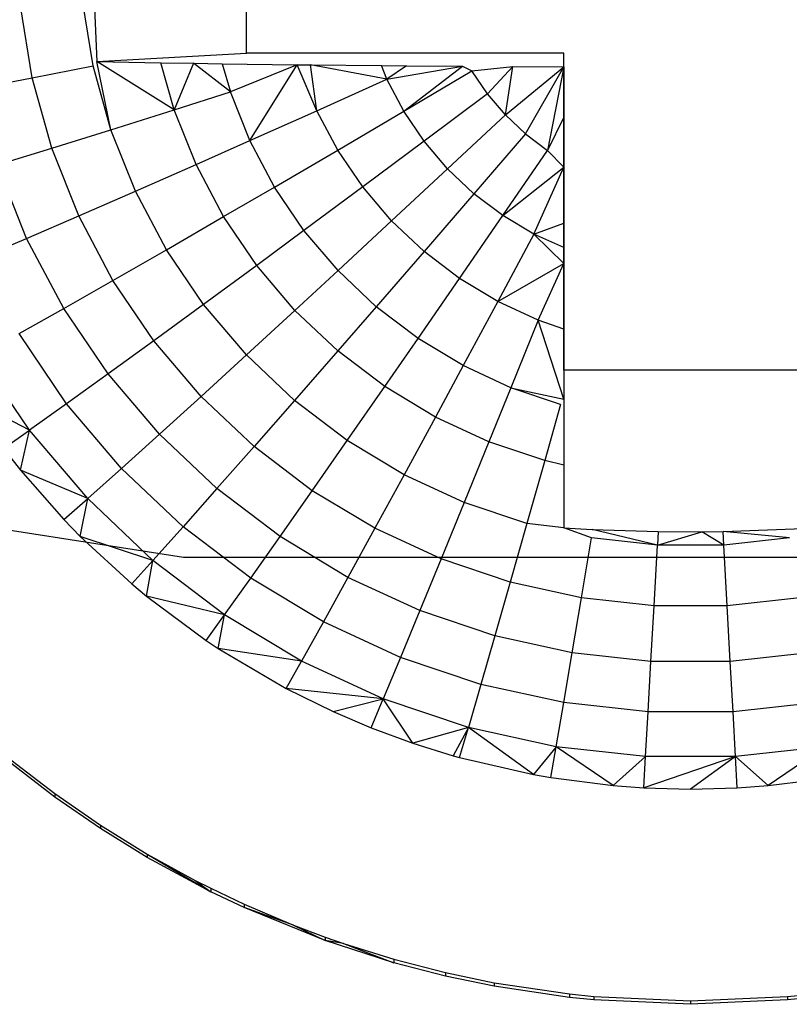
# Model space of a CAD drawing. Extents: x -14.1 to 25.9, y -14 to -1.3.
# Tile 23 of 34: x 9.083 to 9.387, y -2.476 to -2.088. Entities that reach past the tile are written whole.
import ezdxf

# ---------------------------------------------------------------- set-up
doc = ezdxf.new("R2010")
doc.units = 0
doc.header["$LTSCALE"] = 2.54
doc.layers.get('0').update_dxf_attribs({"color": 13, "linetype": 'CONTINUOUS'})

# ---------------------------------------------------------------- blocks, each defined once
blk = doc.blocks.new('GRUPUJ_3')
at = {"color": 0}
for p, q in [((9.22191, 2.54018, 5.17017), (9.23927, 2.52681, 5.1698)), ((9.23927, 2.52681, 5.1698), (9.25722, 2.51441, 5.16946)), ((9.25722, 2.51441, 5.16946), (9.27569, 2.50301, 5.16914)), ((9.27569, 2.50301, 5.16914), (9.29458, 2.49262, 5.16886)), ((9.29458, 2.49262, 5.16886), (9.30071, 2.48952, 5.16877)), ((9.30071, 2.48952, 5.16877), (9.31383, 2.48328, 5.1686)), ((9.31383, 2.48328, 5.1686), (9.33334, 2.47499, 5.16837)), ((9.33334, 2.47499, 5.16837), (9.34584, 2.47027, 5.16824)), ((9.34584, 2.47027, 5.16824), (9.35304, 2.46775, 5.16817)), ((9.35304, 2.46775, 5.16817), (9.37284, 2.46156, 5.168)), ((9.37284, 2.46156, 5.168), (9.39316, 2.45629, 5.16785)), ((9.39316, 2.45629, 5.16785), (9.41245, 2.45225, 5.16774)), ((9.41245, 2.45225, 5.16774), (9.44204, 2.44785, 5.16762)), ((9.44204, 2.44785, 5.16762), (9.4516, 2.44688, 5.16759)), ((9.4516, 2.44688, 5.16759), (9.48978, 2.44516, 5.16755)), ((9.48978, 2.44516, 5.16755), (9.52797, 2.44688, 5.16759)), ((9.52797, 2.44688, 5.16759), (9.53202, 2.44726, 5.1676))]:
    blk.add_line(p, q, dxfattribs=at)
blk = doc.blocks.new('GRUPUJ_6')
at = {"color": 0}
for p, q in [((23.31479, 11.91864, 5.22788), (23.31479, 12.0186, 5.23064)), ((23.31479, 11.91864, 5.22788), (23.31479, 12.0186, 5.23064)), ((23.23037, 11.90891, 5.32292), (23.22572, 11.93728, 5.3237)), ((23.23037, 11.90891, 5.32292), (23.22572, 11.93728, 5.3237)), ((23.25436, 11.91361, 5.34415), (23.25014, 11.93935, 5.34486)), ((23.25479, 11.93968, 5.3485), (23.25587, 11.91539, 5.34566)), ((23.25587, 11.91539, 5.34566), (23.31479, 11.91864, 5.22788)), ((23.25587, 11.91539, 5.34566), (23.31479, 11.91864, 5.22788)), ((23.43979, 11.91864, 5.22788), (23.31479, 11.91864, 5.22788)), ((23.43979, 11.91864, 5.22788), (23.31479, 11.91864, 5.22788)), ((23.43979, 11.91329, 5.42133), (23.43979, 11.91864, 5.22788)), ((23.43979, 11.79369, 5.22443), (23.43979, 11.91864, 5.22788)), ((23.43979, 11.91329, 5.42133), (23.43979, 11.91864, 5.22788)), ((23.43979, 11.79369, 5.22443), (23.43979, 11.91864, 5.22788)), ((23.23037, 11.90891, 5.32292), (23.25436, 11.91361, 5.34415)), ((23.23037, 11.90891, 5.32292), (23.25436, 11.91361, 5.34415)), ((23.26135, 11.88847, 5.34346), (23.25436, 11.91361, 5.34415)), ((23.25587, 11.91539, 5.34566), (23.28104, 11.9149, 5.36329)), ((23.26135, 11.88847, 5.34346), (23.25587, 11.91539, 5.34566)), ((23.28632, 11.89635, 5.36274), (23.25587, 11.91539, 5.34566)), ((23.28632, 11.89635, 5.36274), (23.25587, 11.91539, 5.34566)), ((23.25587, 11.91539, 5.34566), (23.28104, 11.9149, 5.36329)), ((23.28104, 11.9149, 5.36329), (23.29395, 11.91468, 5.37123)), ((23.28632, 11.89635, 5.36274), (23.28104, 11.9149, 5.36329)), ((23.28632, 11.89635, 5.36274), (23.28104, 11.9149, 5.36329)), ((23.28104, 11.9149, 5.36329), (23.29395, 11.91468, 5.37123)), ((23.29395, 11.91468, 5.37123), (23.28632, 11.89635, 5.36274)), ((23.29395, 11.91468, 5.37123), (23.28632, 11.89635, 5.36274)), ((23.29395, 11.91468, 5.37123), (23.3052, 11.9145, 5.3776)), ((23.30846, 11.90341, 5.37723), (23.29395, 11.91468, 5.37123)), ((23.29395, 11.91468, 5.37123), (23.3052, 11.9145, 5.3776)), ((23.30846, 11.90341, 5.37723), (23.29395, 11.91468, 5.37123)), ((23.3052, 11.9145, 5.3776), (23.33478, 11.9141, 5.3921)), ((23.3052, 11.9145, 5.3776), (23.33478, 11.9141, 5.3921)), ((23.3052, 11.9145, 5.3776), (23.30846, 11.90341, 5.37723)), ((23.3052, 11.9145, 5.3776), (23.30846, 11.90341, 5.37723)), ((23.33478, 11.9141, 5.3921), (23.30846, 11.90341, 5.37723)), ((23.33478, 11.9141, 5.3921), (23.30846, 11.90341, 5.37723)), ((23.31612, 11.88417, 5.3767), (23.33478, 11.9141, 5.3921)), ((23.31612, 11.88417, 5.3767), (23.33478, 11.9141, 5.3921)), ((23.33478, 11.9141, 5.3921), (23.33997, 11.91404, 5.39433)), ((23.34255, 11.89598, 5.39189), (23.33478, 11.9141, 5.3921)), ((23.33997, 11.91404, 5.39433), (23.36802, 11.91375, 5.40488)), ((23.34255, 11.89598, 5.39189), (23.33997, 11.91404, 5.39433)), ((23.37008, 11.90837, 5.40464), (23.33997, 11.91404, 5.39433)), ((23.37008, 11.90837, 5.40464), (23.33997, 11.91404, 5.39433)), ((23.33997, 11.91404, 5.39433), (23.36802, 11.91375, 5.40488)), ((23.36802, 11.91375, 5.40488), (23.37781, 11.91366, 5.40799)), ((23.37008, 11.90837, 5.40464), (23.36802, 11.91375, 5.40488)), ((23.37781, 11.91366, 5.40799), (23.37008, 11.90837, 5.40464)), ((23.37781, 11.91366, 5.40799), (23.39996, 11.9135, 5.41399)), ((23.37781, 11.91366, 5.40799), (23.39996, 11.9135, 5.41399)), ((23.37008, 11.90837, 5.40464), (23.39996, 11.9135, 5.41399)), ((23.37008, 11.90837, 5.40464), (23.39996, 11.9135, 5.41399)), ((23.37677, 11.89576, 5.40429), (23.39996, 11.9135, 5.41399)), ((23.37677, 11.89576, 5.40429), (23.40364, 11.91165, 5.41455)), ((23.39996, 11.9135, 5.41399), (23.40364, 11.91165, 5.41455)), ((23.40364, 11.91165, 5.41455), (23.41977, 11.91338, 5.41818)), ((23.40364, 11.91165, 5.41455), (23.41977, 11.91338, 5.41818)), ((23.40975, 11.90264, 5.4143), (23.40364, 11.91165, 5.41455)), ((23.40975, 11.90264, 5.4143), (23.40364, 11.91165, 5.41455)), ((23.40975, 11.90264, 5.4143), (23.41977, 11.91338, 5.41818)), ((23.40975, 11.90264, 5.4143), (23.41977, 11.91338, 5.41818)), ((23.4168, 11.89435, 5.41407), (23.41977, 11.91338, 5.41818)), ((23.4168, 11.89435, 5.41407), (23.41977, 11.91338, 5.41818)), ((23.4168, 11.89435, 5.41407), (23.43979, 11.91329, 5.42133)), ((23.4168, 11.89435, 5.41407), (23.43979, 11.91329, 5.42133)), ((23.41977, 11.91338, 5.41818), (23.43979, 11.91329, 5.42133)), ((23.41977, 11.91338, 5.41818), (23.43979, 11.91329, 5.42133)), ((23.4247, 11.88687, 5.41387), (23.43979, 11.91329, 5.42133)), ((23.4247, 11.88687, 5.41387), (23.43979, 11.91329, 5.42133)), ((23.43979, 11.91329, 5.42133), (23.43337, 11.88028, 5.41368)), ((23.43979, 11.91329, 5.42133), (23.43337, 11.88028, 5.41368)), ((23.43979, 11.91329, 5.42133), (23.43979, 11.89337, 5.41763)), ((23.43979, 11.91329, 5.42133), (23.43979, 11.89337, 5.41763)), ((23.20827, 11.90468, 5.29983), (23.23037, 11.90891, 5.32292)), ((23.20827, 11.90468, 5.29983), (23.23037, 11.90891, 5.32292)), ((23.23807, 11.88121, 5.32215), (23.23037, 11.90891, 5.32292)), ((23.23807, 11.88121, 5.32215), (23.23037, 11.90891, 5.32292)), ((23.34255, 11.89598, 5.39189), (23.37008, 11.90837, 5.40464)), ((23.34255, 11.89598, 5.39189), (23.37008, 11.90837, 5.40464)), ((23.37677, 11.89576, 5.40429), (23.37008, 11.90837, 5.40464)), ((23.37677, 11.89576, 5.40429), (23.37008, 11.90837, 5.40464)), ((23.28632, 11.89635, 5.36274), (23.30846, 11.90341, 5.37723)), ((23.28632, 11.89635, 5.36274), (23.30846, 11.90341, 5.37723)), ((23.31612, 11.88417, 5.3767), (23.30846, 11.90341, 5.37723)), ((23.31612, 11.88417, 5.3767), (23.30846, 11.90341, 5.37723)), ((23.40975, 11.90264, 5.4143), (23.38478, 11.88394, 5.40396)), ((23.40975, 11.90264, 5.4143), (23.38478, 11.88394, 5.40396)), ((23.4168, 11.89435, 5.41407), (23.40975, 11.90264, 5.4143)), ((23.4168, 11.89435, 5.41407), (23.40975, 11.90264, 5.4143)), ((23.26135, 11.88847, 5.34346), (23.28632, 11.89635, 5.36274)), ((23.26135, 11.88847, 5.34346), (23.28632, 11.89635, 5.36274)), ((23.29492, 11.87476, 5.36214), (23.28632, 11.89635, 5.36274)), ((23.29492, 11.87476, 5.36214), (23.28632, 11.89635, 5.36274)), ((23.31612, 11.88417, 5.3767), (23.34255, 11.89598, 5.39189)), ((23.31612, 11.88417, 5.3767), (23.34255, 11.89598, 5.39189)), ((23.35077, 11.88047, 5.39147), (23.34255, 11.89598, 5.39189)), ((23.35077, 11.88047, 5.39147), (23.34255, 11.89598, 5.39189)), ((23.35077, 11.88047, 5.39147), (23.37677, 11.89576, 5.40429)), ((23.35077, 11.88047, 5.39147), (23.37677, 11.89576, 5.40429)), ((23.38478, 11.88394, 5.40396), (23.37677, 11.89576, 5.40429)), ((23.38478, 11.88394, 5.40396), (23.37677, 11.89576, 5.40429)), ((23.39403, 11.87306, 5.40366), (23.4168, 11.89435, 5.41407)), ((23.39403, 11.87306, 5.40366), (23.4168, 11.89435, 5.41407)), ((23.4247, 11.88687, 5.41387), (23.4168, 11.89435, 5.41407)), ((23.4247, 11.88687, 5.41387), (23.4168, 11.89435, 5.41407)), ((23.43979, 11.89337, 5.41763), (23.43337, 11.88028, 5.41368)), ((23.43979, 11.89337, 5.41763), (23.43337, 11.88028, 5.41368)), ((23.43979, 11.89337, 5.41763), (23.43979, 11.87368, 5.41289)), ((23.43979, 11.89337, 5.41763), (23.43979, 11.87368, 5.41289)), ((23.23807, 11.88121, 5.32215), (23.26135, 11.88847, 5.34346)), ((23.23807, 11.88121, 5.32215), (23.26135, 11.88847, 5.34346)), ((23.27101, 11.86423, 5.34279), (23.26135, 11.88847, 5.34346)), ((23.27101, 11.86423, 5.34279), (23.26135, 11.88847, 5.34346)), ((23.4247, 11.88687, 5.41387), (23.4044, 11.86325, 5.40339)), ((23.4247, 11.88687, 5.41387), (23.4044, 11.86325, 5.40339)), ((23.4247, 11.88687, 5.41387), (23.43337, 11.88028, 5.41368)), ((23.4247, 11.88687, 5.41387), (23.43337, 11.88028, 5.41368)), ((23.29492, 11.87476, 5.36214), (23.31612, 11.88417, 5.3767)), ((23.29492, 11.87476, 5.36214), (23.31612, 11.88417, 5.3767)), ((23.32583, 11.86587, 5.3762), (23.31612, 11.88417, 5.3767)), ((23.32583, 11.86587, 5.3762), (23.31612, 11.88417, 5.3767)), ((23.38478, 11.88394, 5.40396), (23.36063, 11.86593, 5.39106)), ((23.38478, 11.88394, 5.40396), (23.36063, 11.86593, 5.39106)), ((23.39403, 11.87306, 5.40366), (23.38478, 11.88394, 5.40396)), ((23.39403, 11.87306, 5.40366), (23.38478, 11.88394, 5.40396)), ((23.21662, 11.87462, 5.299), (23.23807, 11.88121, 5.32215)), ((23.21662, 11.87462, 5.299), (23.23807, 11.88121, 5.32215)), ((23.24871, 11.8545, 5.32141), (23.23807, 11.88121, 5.32215)), ((23.24871, 11.8545, 5.32141), (23.23807, 11.88121, 5.32215)), ((23.32583, 11.86587, 5.3762), (23.35077, 11.88047, 5.39147)), ((23.32583, 11.86587, 5.3762), (23.35077, 11.88047, 5.39147)), ((23.36063, 11.86593, 5.39106), (23.35077, 11.88047, 5.39147)), ((23.36063, 11.86593, 5.39106), (23.35077, 11.88047, 5.39147)), ((23.41577, 11.85461, 5.40315), (23.43337, 11.88028, 5.41368)), ((23.41577, 11.85461, 5.40315), (23.43337, 11.88028, 5.41368)), ((23.43337, 11.88028, 5.41368), (23.43979, 11.87368, 5.41289)), ((23.43337, 11.88028, 5.41368), (23.43979, 11.87368, 5.41289)), ((23.27101, 11.86423, 5.34279), (23.29492, 11.87476, 5.36214)), ((23.27101, 11.86423, 5.34279), (23.29492, 11.87476, 5.36214)), ((23.30581, 11.85423, 5.36157), (23.29492, 11.87476, 5.36214)), ((23.30581, 11.85423, 5.36157), (23.29492, 11.87476, 5.36214)), ((23.22817, 11.84564, 5.2982), (23.21662, 11.87462, 5.299)), ((23.22817, 11.84564, 5.2982), (23.21662, 11.87462, 5.299)), ((23.372, 11.85255, 5.39069), (23.39403, 11.87306, 5.40366)), ((23.372, 11.85255, 5.39069), (23.39403, 11.87306, 5.40366)), ((23.4044, 11.86325, 5.40339), (23.39403, 11.87306, 5.40366)), ((23.4044, 11.86325, 5.40339), (23.39403, 11.87306, 5.40366)), ((23.41577, 11.85461, 5.40315), (23.43979, 11.87368, 5.41289)), ((23.41577, 11.85461, 5.40315), (23.43979, 11.87368, 5.41289)), ((23.428, 11.84725, 5.40295), (23.43979, 11.87368, 5.41289)), ((23.428, 11.84725, 5.40295), (23.43979, 11.87368, 5.41289)), ((23.43979, 11.87368, 5.41289), (23.43979, 11.85171, 5.40628)), ((23.43979, 11.87368, 5.41289), (23.43979, 11.85171, 5.40628)), ((23.24871, 11.8545, 5.32141), (23.27101, 11.86423, 5.34279)), ((23.24871, 11.8545, 5.32141), (23.27101, 11.86423, 5.34279)), ((23.28323, 11.84118, 5.34215), (23.27101, 11.86423, 5.34279)), ((23.28323, 11.84118, 5.34215), (23.27101, 11.86423, 5.34279)), ((23.30581, 11.85423, 5.36157), (23.32583, 11.86587, 5.3762)), ((23.30581, 11.85423, 5.36157), (23.32583, 11.86587, 5.3762)), ((23.33746, 11.84873, 5.37572), (23.32583, 11.86587, 5.3762)), ((23.33746, 11.84873, 5.37572), (23.32583, 11.86587, 5.3762)), ((23.36063, 11.86593, 5.39106), (23.33746, 11.84873, 5.37572)), ((23.36063, 11.86593, 5.39106), (23.33746, 11.84873, 5.37572)), ((23.372, 11.85255, 5.39069), (23.36063, 11.86593, 5.39106)), ((23.372, 11.85255, 5.39069), (23.36063, 11.86593, 5.39106)), ((23.4044, 11.86325, 5.40339), (23.38476, 11.84047, 5.39036)), ((23.4044, 11.86325, 5.40339), (23.38476, 11.84047, 5.39036)), ((23.41577, 11.85461, 5.40315), (23.4044, 11.86325, 5.40339)), ((23.41577, 11.85461, 5.40315), (23.4044, 11.86325, 5.40339)), ((23.22817, 11.84564, 5.2982), (23.24871, 11.8545, 5.32141)), ((23.22817, 11.84564, 5.2982), (23.24871, 11.8545, 5.32141)), ((23.26219, 11.8291, 5.32071), (23.24871, 11.8545, 5.32141)), ((23.26219, 11.8291, 5.32071), (23.24871, 11.8545, 5.32141)), ((23.28323, 11.84118, 5.34215), (23.30581, 11.85423, 5.36157)), ((23.28323, 11.84118, 5.34215), (23.30581, 11.85423, 5.36157)), ((23.31886, 11.83499, 5.36104), (23.30581, 11.85423, 5.36157)), ((23.31886, 11.83499, 5.36104), (23.30581, 11.85423, 5.36157)), ((23.35087, 11.83295, 5.37529), (23.372, 11.85255, 5.39069)), ((23.35087, 11.83295, 5.37529), (23.372, 11.85255, 5.39069)), ((23.38476, 11.84047, 5.39036), (23.372, 11.85255, 5.39069)), ((23.38476, 11.84047, 5.39036), (23.372, 11.85255, 5.39069)), ((23.39874, 11.82985, 5.39007), (23.41577, 11.85461, 5.40315)), ((23.39874, 11.82985, 5.39007), (23.41577, 11.85461, 5.40315)), ((23.428, 11.84725, 5.40295), (23.41577, 11.85461, 5.40315)), ((23.428, 11.84725, 5.40295), (23.41577, 11.85461, 5.40315)), ((23.428, 11.84725, 5.40295), (23.43979, 11.85171, 5.40628)), ((23.428, 11.84725, 5.40295), (23.43979, 11.85171, 5.40628)), ((23.43979, 11.85171, 5.40628), (23.43979, 11.84201, 5.4029)), ((23.43979, 11.85171, 5.40628), (23.43979, 11.84201, 5.4029)), ((23.33746, 11.84873, 5.37572), (23.31886, 11.83499, 5.36104)), ((23.33746, 11.84873, 5.37572), (23.31886, 11.83499, 5.36104)), ((23.35087, 11.83295, 5.37529), (23.33746, 11.84873, 5.37572)), ((23.35087, 11.83295, 5.37529), (23.33746, 11.84873, 5.37572)), ((23.20951, 11.83768, 5.27333), (23.22817, 11.84564, 5.2982)), ((23.20951, 11.83768, 5.27333), (23.22817, 11.84564, 5.2982)), ((23.24279, 11.81807, 5.29744), (23.22817, 11.84564, 5.2982)), ((23.24279, 11.81807, 5.29744), (23.22817, 11.84564, 5.2982)), ((23.428, 11.84725, 5.40295), (23.41379, 11.82079, 5.38982)), ((23.428, 11.84725, 5.40295), (23.41379, 11.82079, 5.38982)), ((23.428, 11.84725, 5.40295), (23.43979, 11.83569, 5.40054)), ((23.43979, 11.84201, 5.4029), (23.428, 11.84725, 5.40295)), ((23.26219, 11.8291, 5.32071), (23.28323, 11.84118, 5.34215)), ((23.26219, 11.8291, 5.32071), (23.28323, 11.84118, 5.34215)), ((23.29788, 11.81958, 5.34155), (23.28323, 11.84118, 5.34215)), ((23.29788, 11.81958, 5.34155), (23.28323, 11.84118, 5.34215)), ((23.38476, 11.84047, 5.39036), (23.36591, 11.8187, 5.37489)), ((23.38476, 11.84047, 5.39036), (23.36591, 11.8187, 5.37489)), ((23.39874, 11.82985, 5.39007), (23.38476, 11.84047, 5.39036)), ((23.39874, 11.82985, 5.39007), (23.38476, 11.84047, 5.39036)), ((23.43979, 11.84201, 5.4029), (23.43979, 11.83569, 5.40054)), ((23.31886, 11.83499, 5.36104), (23.29788, 11.81958, 5.34155)), ((23.31886, 11.83499, 5.36104), (23.29788, 11.81958, 5.34155)), ((23.33391, 11.81728, 5.36055), (23.31886, 11.83499, 5.36104)), ((23.33391, 11.81728, 5.36055), (23.31886, 11.83499, 5.36104)), ((23.33391, 11.81728, 5.36055), (23.35087, 11.83295, 5.37529)), ((23.33391, 11.81728, 5.36055), (23.35087, 11.83295, 5.37529)), ((23.36591, 11.8187, 5.37489), (23.35087, 11.83295, 5.37529)), ((23.36591, 11.8187, 5.37489), (23.35087, 11.83295, 5.37529)), ((23.41379, 11.82079, 5.38982), (23.43979, 11.83569, 5.40054)), ((23.41379, 11.82079, 5.38982), (23.43979, 11.83569, 5.40054)), ((23.42974, 11.81342, 5.38961), (23.43979, 11.83569, 5.40054)), ((23.42974, 11.81342, 5.38961), (23.43979, 11.83569, 5.40054)), ((23.43979, 11.83569, 5.40054), (23.43979, 11.80982, 5.38952)), ((23.43979, 11.83569, 5.40054), (23.43979, 11.80982, 5.38952)), ((23.24279, 11.81807, 5.29744), (23.26219, 11.8291, 5.32071)), ((23.24279, 11.81807, 5.29744), (23.26219, 11.8291, 5.32071)), ((23.27833, 11.8053, 5.32006), (23.26219, 11.8291, 5.32071)), ((23.27833, 11.8053, 5.32006), (23.26219, 11.8291, 5.32071)), ((23.3824, 11.80617, 5.37455), (23.39874, 11.82985, 5.39007)), ((23.3824, 11.80617, 5.37455), (23.39874, 11.82985, 5.39007)), ((23.41379, 11.82079, 5.38982), (23.39874, 11.82985, 5.39007)), ((23.41379, 11.82079, 5.38982), (23.39874, 11.82985, 5.39007)), ((23.41379, 11.82079, 5.38982), (23.40016, 11.79549, 5.37425)), ((23.41379, 11.82079, 5.38982), (23.40016, 11.79549, 5.37425)), ((23.42974, 11.81342, 5.38961), (23.41379, 11.82079, 5.38982)), ((23.42974, 11.81342, 5.38961), (23.41379, 11.82079, 5.38982)), ((23.22517, 11.80815, 5.27251), (23.24279, 11.81807, 5.29744)), ((23.22517, 11.80815, 5.27251), (23.24279, 11.81807, 5.29744)), ((23.26031, 11.79225, 5.29673), (23.24279, 11.81807, 5.29744)), ((23.26031, 11.79225, 5.29673), (23.24279, 11.81807, 5.29744)), ((23.29788, 11.81958, 5.34155), (23.27833, 11.8053, 5.32006)), ((23.29788, 11.81958, 5.34155), (23.27833, 11.8053, 5.32006)), ((23.31478, 11.7997, 5.341), (23.29788, 11.81958, 5.34155)), ((23.31478, 11.7997, 5.341), (23.29788, 11.81958, 5.34155)), ((23.31478, 11.7997, 5.341), (23.33391, 11.81728, 5.36055)), ((23.31478, 11.7997, 5.341), (23.33391, 11.81728, 5.36055)), ((23.35079, 11.8013, 5.36011), (23.33391, 11.81728, 5.36055)), ((23.35079, 11.8013, 5.36011), (23.33391, 11.81728, 5.36055)), ((23.36591, 11.8187, 5.37489), (23.35079, 11.8013, 5.36011)), ((23.36591, 11.8187, 5.37489), (23.35079, 11.8013, 5.36011)), ((23.3824, 11.80617, 5.37455), (23.36591, 11.8187, 5.37489)), ((23.3824, 11.80617, 5.37455), (23.36591, 11.8187, 5.37489)), ((23.42974, 11.81342, 5.38961), (23.41896, 11.7868, 5.37401)), ((23.42974, 11.81342, 5.38961), (23.41896, 11.7868, 5.37401)), ((23.43979, 11.78226, 5.3752), (23.42974, 11.81342, 5.38961)), ((23.43979, 11.80982, 5.38952), (23.42974, 11.81342, 5.38961)), ((23.43979, 11.78226, 5.3752), (23.42974, 11.81342, 5.38961)), ((23.43979, 11.80982, 5.38952), (23.42974, 11.81342, 5.38961)), ((23.43979, 11.80982, 5.38952), (23.43979, 11.78226, 5.3752)), ((23.43979, 11.80982, 5.38952), (23.43979, 11.78226, 5.3752)), ((23.24393, 11.78048, 5.27175), (23.22517, 11.80815, 5.27251)), ((23.24393, 11.78048, 5.27175), (23.22517, 11.80815, 5.27251)), ((23.27833, 11.8053, 5.32006), (23.26031, 11.79225, 5.29673)), ((23.27833, 11.8053, 5.32006), (23.26031, 11.79225, 5.29673)), ((23.29695, 11.78339, 5.31945), (23.27833, 11.8053, 5.32006)), ((23.29695, 11.78339, 5.31945), (23.27833, 11.8053, 5.32006)), ((23.36929, 11.78724, 5.35972), (23.3824, 11.80617, 5.37455)), ((23.36929, 11.78724, 5.35972), (23.3824, 11.80617, 5.37455)), ((23.40016, 11.79549, 5.37425), (23.3824, 11.80617, 5.37455)), ((23.40016, 11.79549, 5.37425), (23.3824, 11.80617, 5.37455)), ((23.35079, 11.8013, 5.36011), (23.33373, 11.78175, 5.34051)), ((23.35079, 11.8013, 5.36011), (23.33373, 11.78175, 5.34051)), ((23.36929, 11.78724, 5.35972), (23.35079, 11.8013, 5.36011)), ((23.36929, 11.78724, 5.35972), (23.35079, 11.8013, 5.36011)), ((23.22929, 11.77008, 5.24531), (23.20941, 11.79939, 5.24612)), ((23.22929, 11.77008, 5.24531), (23.20941, 11.79939, 5.24612)), ((23.29695, 11.78339, 5.31945), (23.31478, 11.7997, 5.341)), ((23.29695, 11.78339, 5.31945), (23.31478, 11.7997, 5.341)), ((23.33373, 11.78175, 5.34051), (23.31478, 11.7997, 5.341)), ((23.33373, 11.78175, 5.34051), (23.31478, 11.7997, 5.341)), ((23.40016, 11.79549, 5.37425), (23.38921, 11.77525, 5.35939)), ((23.40016, 11.79549, 5.37425), (23.38921, 11.77525, 5.35939)), ((23.41896, 11.7868, 5.37401), (23.40016, 11.79549, 5.37425)), ((23.41896, 11.7868, 5.37401), (23.40016, 11.79549, 5.37425)), ((23.53979, 11.79369, 5.22443), (23.43979, 11.79369, 5.22443)), ((23.43979, 11.79369, 5.22443), (23.43979, 11.73154, 5.34058)), ((23.43979, 11.79369, 5.22443), (23.43979, 11.73154, 5.34058)), ((23.53979, 11.79369, 5.22443), (23.43979, 11.79369, 5.22443)), ((23.26031, 11.79225, 5.29673), (23.24393, 11.78048, 5.27175)), ((23.26031, 11.79225, 5.29673), (23.24393, 11.78048, 5.27175)), ((23.28052, 11.76847, 5.29607), (23.26031, 11.79225, 5.29673)), ((23.28052, 11.76847, 5.29607), (23.26031, 11.79225, 5.29673)), ((23.35451, 11.76596, 5.34007), (23.36929, 11.78724, 5.35972)), ((23.35451, 11.76596, 5.34007), (23.36929, 11.78724, 5.35972)), ((23.38921, 11.77525, 5.35939), (23.36929, 11.78724, 5.35972)), ((23.38921, 11.77525, 5.35939), (23.36929, 11.78724, 5.35972)), ((23.41896, 11.7868, 5.37401), (23.41031, 11.7655, 5.35912)), ((23.41896, 11.7868, 5.37401), (23.41031, 11.7655, 5.35912)), ((23.41896, 11.7868, 5.37401), (23.43979, 11.78226, 5.3752)), ((23.43859, 11.78018, 5.37383), (23.41896, 11.7868, 5.37401)), ((23.22929, 11.77008, 5.24531), (23.20511, 11.78258, 5.22412)), ((23.22929, 11.77008, 5.24531), (23.20511, 11.78258, 5.22412)), ((23.28052, 11.76847, 5.29607), (23.29695, 11.78339, 5.31945)), ((23.28052, 11.76847, 5.29607), (23.29695, 11.78339, 5.31945)), ((23.31783, 11.76362, 5.3189), (23.29695, 11.78339, 5.31945)), ((23.31783, 11.76362, 5.3189), (23.29695, 11.78339, 5.31945)), ((23.33373, 11.78175, 5.34051), (23.31783, 11.76362, 5.3189)), ((23.33373, 11.78175, 5.34051), (23.31783, 11.76362, 5.3189)), ((23.35451, 11.76596, 5.34007), (23.33373, 11.78175, 5.34051)), ((23.35451, 11.76596, 5.34007), (23.33373, 11.78175, 5.34051)), ((23.43979, 11.78226, 5.3752), (23.43979, 11.75622, 5.35891)), ((23.24393, 11.78048, 5.27175), (23.22929, 11.77008, 5.24531)), ((23.24393, 11.78048, 5.27175), (23.22929, 11.77008, 5.24531)), ((23.26558, 11.75501, 5.27105), (23.24393, 11.78048, 5.27175)), ((23.26558, 11.75501, 5.27105), (23.24393, 11.78048, 5.27175)), ((23.43859, 11.78018, 5.37383), (23.43234, 11.75808, 5.35892)), ((23.38921, 11.77525, 5.35939), (23.37687, 11.75251, 5.3397)), ((23.38921, 11.77525, 5.35939), (23.37687, 11.75251, 5.3397)), ((23.41031, 11.7655, 5.35912), (23.38921, 11.77525, 5.35939)), ((23.41031, 11.7655, 5.35912), (23.38921, 11.77525, 5.35939)), ((23.21902, 11.76287, 5.22358), (23.22929, 11.77008, 5.24531)), ((23.21902, 11.76287, 5.22358), (23.22929, 11.77008, 5.24531)), ((23.22574, 11.75433, 5.22334), (23.22929, 11.77008, 5.24531)), ((23.22574, 11.75433, 5.22334), (23.22929, 11.77008, 5.24531)), ((23.25223, 11.74309, 5.24457), (23.22929, 11.77008, 5.24531)), ((23.25223, 11.74309, 5.24457), (23.22929, 11.77008, 5.24531)), ((23.26558, 11.75501, 5.27105), (23.28052, 11.76847, 5.29607)), ((23.26558, 11.75501, 5.27105), (23.28052, 11.76847, 5.29607)), ((23.30318, 11.74701, 5.29548), (23.28052, 11.76847, 5.29607)), ((23.30318, 11.74701, 5.29548), (23.28052, 11.76847, 5.29607)), ((23.21902, 11.76287, 5.22358), (23.22574, 11.75433, 5.22334)), ((23.21902, 11.76287, 5.22358), (23.22574, 11.75433, 5.22334)), ((23.31783, 11.76362, 5.3189), (23.30318, 11.74701, 5.29548)), ((23.31783, 11.76362, 5.3189), (23.30318, 11.74701, 5.29548)), ((23.34072, 11.74622, 5.31842), (23.31783, 11.76362, 5.3189)), ((23.34072, 11.74622, 5.31842), (23.31783, 11.76362, 5.3189)), ((23.34072, 11.74622, 5.31842), (23.35451, 11.76596, 5.34007)), ((23.34072, 11.74622, 5.31842), (23.35451, 11.76596, 5.34007)), ((23.37687, 11.75251, 5.3397), (23.35451, 11.76596, 5.34007)), ((23.37687, 11.75251, 5.3397), (23.35451, 11.76596, 5.34007)), ((23.41031, 11.7655, 5.35912), (23.40056, 11.74156, 5.3394)), ((23.41031, 11.7655, 5.35912), (23.40056, 11.74156, 5.3394)), ((23.43234, 11.75808, 5.35892), (23.41031, 11.7655, 5.35912)), ((23.43234, 11.75808, 5.35892), (23.41031, 11.7655, 5.35912)), ((23.25223, 11.74309, 5.24457), (23.26558, 11.75501, 5.27105)), ((23.25223, 11.74309, 5.24457), (23.26558, 11.75501, 5.27105)), ((23.28986, 11.73202, 5.27041), (23.26558, 11.75501, 5.27105)), ((23.28986, 11.73202, 5.27041), (23.26558, 11.75501, 5.27105)), ((23.43234, 11.75808, 5.35892), (23.4253, 11.73323, 5.33917)), ((23.43234, 11.75808, 5.35892), (23.4253, 11.73323, 5.33917)), ((23.43979, 11.75622, 5.35891), (23.43234, 11.75808, 5.35892)), ((23.43979, 11.75622, 5.35891), (23.43979, 11.73154, 5.34058)), ((23.43979, 11.75622, 5.35891), (23.43979, 11.73154, 5.34058)), ((23.22574, 11.75433, 5.22334), (23.24286, 11.73481, 5.2228)), ((23.25223, 11.74309, 5.24457), (23.22574, 11.75433, 5.22334)), ((23.25223, 11.74309, 5.24457), (23.22574, 11.75433, 5.22334)), ((23.22574, 11.75433, 5.22334), (23.24286, 11.73481, 5.2228)), ((23.37687, 11.75251, 5.3397), (23.36537, 11.7314, 5.31801)), ((23.37687, 11.75251, 5.3397), (23.36537, 11.7314, 5.31801)), ((23.40056, 11.74156, 5.3394), (23.37687, 11.75251, 5.3397)), ((23.40056, 11.74156, 5.3394), (23.37687, 11.75251, 5.3397)), ((23.30318, 11.74701, 5.29548), (23.28986, 11.73202, 5.27041)), ((23.30318, 11.74701, 5.29548), (23.28986, 11.73202, 5.27041)), ((23.32802, 11.72813, 5.29496), (23.30318, 11.74701, 5.29548)), ((23.32802, 11.72813, 5.29496), (23.30318, 11.74701, 5.29548)), ((23.24286, 11.73481, 5.2228), (23.25223, 11.74309, 5.24457)), ((23.24286, 11.73481, 5.2228), (23.25223, 11.74309, 5.24457)), ((23.24929, 11.72821, 5.22262), (23.25223, 11.74309, 5.24457)), ((23.24929, 11.72821, 5.22262), (23.25223, 11.74309, 5.24457)), ((23.27795, 11.71873, 5.24389), (23.25223, 11.74309, 5.24457)), ((23.27795, 11.71873, 5.24389), (23.25223, 11.74309, 5.24457)), ((23.32802, 11.72813, 5.29496), (23.34072, 11.74622, 5.31842)), ((23.32802, 11.72813, 5.29496), (23.34072, 11.74622, 5.31842)), ((23.36537, 11.7314, 5.31801), (23.34072, 11.74622, 5.31842)), ((23.36537, 11.7314, 5.31801), (23.34072, 11.74622, 5.31842)), ((23.40056, 11.74156, 5.3394), (23.39147, 11.71933, 5.31768)), ((23.40056, 11.74156, 5.3394), (23.39147, 11.71933, 5.31768)), ((23.4253, 11.73323, 5.33917), (23.40056, 11.74156, 5.3394)), ((23.4253, 11.73323, 5.33917), (23.40056, 11.74156, 5.3394)), ((23.21402, 11.73183, 4.97222), (23.29, 11.72, 4.97189)), ((23.21402, 11.73183, 5.1727), (23.29, 11.72, 5.17238)), ((23.21402, 11.73183, 5.1727), (23.29, 11.72, 5.17238)), ((23.21402, 11.73183, 5.1727), (23.29, 11.72, 5.17238)), ((23.24286, 11.73481, 5.2228), (23.24929, 11.72821, 5.22262)), ((23.24286, 11.73481, 5.2228), (23.24929, 11.72821, 5.22262)), ((23.28986, 11.73202, 5.27041), (23.27795, 11.71873, 5.24389)), ((23.28986, 11.73202, 5.27041), (23.27795, 11.71873, 5.24389)), ((23.31648, 11.71179, 5.26985), (23.28986, 11.73202, 5.27041)), ((23.31648, 11.71179, 5.26985), (23.28986, 11.73202, 5.27041)), ((23.36537, 11.7314, 5.31801), (23.35477, 11.71205, 5.29451)), ((23.36537, 11.7314, 5.31801), (23.35477, 11.71205, 5.29451)), ((23.39147, 11.71933, 5.31768), (23.36537, 11.7314, 5.31801)), ((23.39147, 11.71933, 5.31768), (23.36537, 11.7314, 5.31801)), ((23.4253, 11.73323, 5.33917), (23.41872, 11.71015, 5.31743)), ((23.4253, 11.73323, 5.33917), (23.41872, 11.71015, 5.31743)), ((23.43979, 11.73154, 5.34058), (23.4253, 11.73323, 5.33917)), ((23.43979, 11.73154, 5.34058), (23.4253, 11.73323, 5.33917)), ((23.43979, 11.73154, 5.34058), (23.451, 11.73093, 5.34174)), ((23.45079, 11.72762, 5.33901), (23.43979, 11.73154, 5.34058)), ((23.50258, 11.7301, 5.34328), (23.53979, 11.73154, 5.34058)), ((23.27795, 11.71873, 5.24389), (23.24929, 11.72821, 5.22262)), ((23.24929, 11.72821, 5.22262), (23.2696, 11.7095, 5.2221)), ((23.27795, 11.71873, 5.24389), (23.24929, 11.72821, 5.22262)), ((23.24929, 11.72821, 5.22262), (23.2696, 11.7095, 5.2221)), ((23.31648, 11.71179, 5.26985), (23.32802, 11.72813, 5.29496)), ((23.31648, 11.71179, 5.26985), (23.32802, 11.72813, 5.29496)), ((23.35477, 11.71205, 5.29451), (23.32802, 11.72813, 5.29496)), ((23.35477, 11.71205, 5.29451), (23.32802, 11.72813, 5.29496)), ((23.44681, 11.70397, 5.31726), (23.45079, 11.72762, 5.33901)), ((23.44681, 11.70397, 5.31726), (23.45079, 11.72762, 5.33901)), ((23.47673, 11.7248, 5.33893), (23.45079, 11.72762, 5.33901)), ((23.451, 11.73093, 5.34174), (23.47698, 11.7301, 5.34328)), ((23.47673, 11.7248, 5.33893), (23.451, 11.73093, 5.34174)), ((23.451, 11.73093, 5.34174), (23.47698, 11.7301, 5.34328)), ((23.47698, 11.7301, 5.34328), (23.47673, 11.7248, 5.33893)), ((23.47673, 11.7248, 5.33893), (23.49423, 11.73001, 5.34345)), ((23.47698, 11.7301, 5.34328), (23.49423, 11.73001, 5.34345)), ((23.49423, 11.73001, 5.34345), (23.50258, 11.7301, 5.34328)), ((23.50284, 11.7248, 5.33893), (23.49423, 11.73001, 5.34345)), ((23.52878, 11.72762, 5.33901), (23.50258, 11.7301, 5.34328)), ((23.50284, 11.7248, 5.33893), (23.50258, 11.7301, 5.34328)), ((23.52878, 11.72762, 5.33901), (23.50284, 11.7248, 5.33893)), ((23.52878, 11.72762, 5.33901), (23.50284, 11.7248, 5.33893)), ((23.4754, 11.70086, 5.31717), (23.47673, 11.7248, 5.33893)), ((23.4754, 11.70086, 5.31717), (23.47673, 11.7248, 5.33893)), ((23.50284, 11.7248, 5.33893), (23.47673, 11.7248, 5.33893)), ((23.50284, 11.7248, 5.33893), (23.47673, 11.7248, 5.33893)), ((23.50417, 11.70086, 5.31717), (23.50284, 11.7248, 5.33893)), ((23.50417, 11.70086, 5.31717), (23.50284, 11.7248, 5.33893)), ((23.29, 11.72, 5.17238), (23.29, 11.72, 4.97189)), ((23.29, 11.72, 5.17238), (23.29, 11.72, 4.97189)), ((23.29, 11.72, 5.17238), (23.79, 11.72, 5.17238)), ((23.29, 11.72, 4.97189), (23.79, 11.72, 4.97189)), ((23.29, 11.72, 5.17238), (23.79, 11.72, 5.17238)), ((23.29, 11.72, 5.17238), (23.79, 11.72, 5.17238)), ((23.2696, 11.7095, 5.2221), (23.27795, 11.71873, 5.24389)), ((23.2696, 11.7095, 5.2221), (23.27795, 11.71873, 5.24389)), ((23.27541, 11.70467, 5.22197), (23.27795, 11.71873, 5.24389)), ((23.27541, 11.70467, 5.22197), (23.27795, 11.71873, 5.24389)), ((23.30616, 11.6973, 5.2433), (23.27795, 11.71873, 5.24389)), ((23.30616, 11.6973, 5.2433), (23.27795, 11.71873, 5.24389)), ((23.39147, 11.71933, 5.31768), (23.38309, 11.69895, 5.29415)), ((23.39147, 11.71933, 5.31768), (23.38309, 11.69895, 5.29415)), ((23.41872, 11.71015, 5.31743), (23.39147, 11.71933, 5.31768)), ((23.41872, 11.71015, 5.31743), (23.39147, 11.71933, 5.31768)), ((23.30616, 11.6973, 5.2433), (23.31648, 11.71179, 5.26985)), ((23.30616, 11.6973, 5.2433), (23.31648, 11.71179, 5.26985)), ((23.34513, 11.69456, 5.26938), (23.31648, 11.71179, 5.26985)), ((23.34513, 11.69456, 5.26938), (23.31648, 11.71179, 5.26985)), ((23.35477, 11.71205, 5.29451), (23.34513, 11.69456, 5.26938)), ((23.35477, 11.71205, 5.29451), (23.34513, 11.69456, 5.26938)), ((23.38309, 11.69895, 5.29415), (23.35477, 11.71205, 5.29451)), ((23.38309, 11.69895, 5.29415), (23.35477, 11.71205, 5.29451)), ((23.2696, 11.7095, 5.2221), (23.27541, 11.70467, 5.22197)), ((23.2696, 11.7095, 5.2221), (23.27541, 11.70467, 5.22197)), ((23.41872, 11.71015, 5.31743), (23.41267, 11.68898, 5.29387)), ((23.41872, 11.71015, 5.31743), (23.41267, 11.68898, 5.29387)), ((23.44681, 11.70397, 5.31726), (23.41872, 11.71015, 5.31743)), ((23.44681, 11.70397, 5.31726), (23.41872, 11.71015, 5.31743)), ((23.27541, 11.70467, 5.22197), (23.29892, 11.68722, 5.22149)), ((23.30616, 11.6973, 5.2433), (23.27541, 11.70467, 5.22197)), ((23.30616, 11.6973, 5.2433), (23.27541, 11.70467, 5.22197)), ((23.27541, 11.70467, 5.22197), (23.29892, 11.68722, 5.22149)), ((23.44315, 11.68228, 5.29369), (23.44681, 11.70397, 5.31726)), ((23.44315, 11.68228, 5.29369), (23.44681, 11.70397, 5.31726)), ((23.4754, 11.70086, 5.31717), (23.44681, 11.70397, 5.31726)), ((23.4754, 11.70086, 5.31717), (23.44681, 11.70397, 5.31726)), ((23.53276, 11.70397, 5.31726), (23.50417, 11.70086, 5.31717)), ((23.53276, 11.70397, 5.31726), (23.50417, 11.70086, 5.31717)), ((23.47418, 11.6789, 5.2936), (23.4754, 11.70086, 5.31717)), ((23.47418, 11.6789, 5.2936), (23.4754, 11.70086, 5.31717)), ((23.50417, 11.70086, 5.31717), (23.4754, 11.70086, 5.31717)), ((23.50417, 11.70086, 5.31717), (23.4754, 11.70086, 5.31717)), ((23.50539, 11.6789, 5.2936), (23.50417, 11.70086, 5.31717)), ((23.50539, 11.6789, 5.2936), (23.50417, 11.70086, 5.31717)), ((23.29892, 11.68722, 5.22149), (23.30616, 11.6973, 5.2433)), ((23.30367, 11.68405, 5.2214), (23.30616, 11.6973, 5.2433)), ((23.33652, 11.67904, 5.2428), (23.30616, 11.6973, 5.2433)), ((23.33652, 11.67904, 5.2428), (23.30616, 11.6973, 5.2433)), ((23.38309, 11.69895, 5.29415), (23.37548, 11.68053, 5.26899)), ((23.38309, 11.69895, 5.29415), (23.37548, 11.68053, 5.26899)), ((23.41267, 11.68898, 5.29387), (23.38309, 11.69895, 5.29415)), ((23.41267, 11.68898, 5.29387), (23.38309, 11.69895, 5.29415)), ((23.34513, 11.69456, 5.26938), (23.33652, 11.67904, 5.2428)), ((23.34513, 11.69456, 5.26938), (23.33652, 11.67904, 5.2428)), ((23.37548, 11.68053, 5.26899), (23.34513, 11.69456, 5.26938)), ((23.37548, 11.68053, 5.26899), (23.34513, 11.69456, 5.26938)), ((23.41267, 11.68898, 5.29387), (23.40717, 11.66985, 5.26869)), ((23.41267, 11.68898, 5.29387), (23.40717, 11.66985, 5.26869)), ((23.44315, 11.68228, 5.29369), (23.41267, 11.68898, 5.29387)), ((23.44315, 11.68228, 5.29369), (23.41267, 11.68898, 5.29387)), ((23.29892, 11.68722, 5.22149), (23.30367, 11.68405, 5.2214)), ((23.30367, 11.68405, 5.2214), (23.33047, 11.66824, 5.22097)), ((23.33652, 11.67904, 5.2428), (23.30367, 11.68405, 5.2214)), ((23.33652, 11.67904, 5.2428), (23.30367, 11.68405, 5.2214)), ((23.30367, 11.68405, 5.2214), (23.33047, 11.66824, 5.22097)), ((23.43982, 11.66267, 5.26849), (23.44315, 11.68228, 5.29369)), ((23.43982, 11.66267, 5.26849), (23.44315, 11.68228, 5.29369)), ((23.47418, 11.6789, 5.2936), (23.44315, 11.68228, 5.29369)), ((23.47418, 11.6789, 5.2936), (23.44315, 11.68228, 5.29369)), ((23.53642, 11.68228, 5.29369), (23.50539, 11.6789, 5.2936)), ((23.53642, 11.68228, 5.29369), (23.50539, 11.6789, 5.2936)), ((23.33047, 11.66824, 5.22097), (23.33652, 11.67904, 5.2428)), ((23.33047, 11.66824, 5.22097), (23.33652, 11.67904, 5.2428)), ((23.36867, 11.66417, 5.24239), (23.33652, 11.67904, 5.2428)), ((23.36867, 11.66417, 5.24239), (23.33652, 11.67904, 5.2428)), ((23.37548, 11.68053, 5.26899), (23.36867, 11.66417, 5.24239)), ((23.37548, 11.68053, 5.26899), (23.36867, 11.66417, 5.24239)), ((23.40717, 11.66985, 5.26869), (23.37548, 11.68053, 5.26899)), ((23.40717, 11.66985, 5.26869), (23.37548, 11.68053, 5.26899)), ((23.47307, 11.65905, 5.26839), (23.47418, 11.6789, 5.2936)), ((23.47307, 11.65905, 5.26839), (23.47418, 11.6789, 5.2936)), ((23.50539, 11.6789, 5.2936), (23.47418, 11.6789, 5.2936)), ((23.50539, 11.6789, 5.2936), (23.47418, 11.6789, 5.2936)), ((23.5065, 11.65905, 5.26839), (23.50539, 11.6789, 5.2936)), ((23.5065, 11.65905, 5.26839), (23.50539, 11.6789, 5.2936)), ((23.40717, 11.66985, 5.26869), (23.40225, 11.65286, 5.24208)), ((23.40717, 11.66985, 5.26869), (23.40225, 11.65286, 5.24208)), ((23.43982, 11.66267, 5.26849), (23.40717, 11.66985, 5.26869)), ((23.43982, 11.66267, 5.26849), (23.40717, 11.66985, 5.26869)), ((23.33047, 11.66824, 5.22097), (23.34897, 11.65914, 5.22071)), ((23.36867, 11.66417, 5.24239), (23.33047, 11.66824, 5.22097)), ((23.36867, 11.66417, 5.24239), (23.33047, 11.66824, 5.22097)), ((23.33047, 11.66824, 5.22097), (23.34897, 11.65914, 5.22071)), ((23.34897, 11.65914, 5.22071), (23.36867, 11.66417, 5.24239)), ((23.34897, 11.65914, 5.22071), (23.36867, 11.66417, 5.24239)), ((23.3639, 11.65278, 5.22054), (23.36867, 11.66417, 5.24239)), ((23.3639, 11.65278, 5.22054), (23.36867, 11.66417, 5.24239)), ((23.38035, 11.64671, 5.22037), (23.36867, 11.66417, 5.24239)), ((23.38035, 11.64671, 5.22037), (23.36867, 11.66417, 5.24239)), ((23.40225, 11.65286, 5.24208), (23.36867, 11.66417, 5.24239)), ((23.40225, 11.65286, 5.24208), (23.36867, 11.66417, 5.24239)), ((23.43685, 11.64524, 5.24187), (23.43982, 11.66267, 5.26849)), ((23.43685, 11.64524, 5.24187), (23.43982, 11.66267, 5.26849)), ((23.47307, 11.65905, 5.26839), (23.43982, 11.66267, 5.26849)), ((23.47307, 11.65905, 5.26839), (23.43982, 11.66267, 5.26849)), ((23.53975, 11.66267, 5.26849), (23.5065, 11.65905, 5.26839)), ((23.53975, 11.66267, 5.26849), (23.5065, 11.65905, 5.26839)), ((23.34897, 11.65914, 5.22071), (23.3639, 11.65278, 5.22054)), ((23.34897, 11.65914, 5.22071), (23.3639, 11.65278, 5.22054)), ((23.47207, 11.64141, 5.24176), (23.47307, 11.65905, 5.26839)), ((23.47207, 11.64141, 5.24176), (23.47307, 11.65905, 5.26839)), ((23.5065, 11.65905, 5.26839), (23.47307, 11.65905, 5.26839)), ((23.5065, 11.65905, 5.26839), (23.47307, 11.65905, 5.26839)), ((23.5075, 11.64141, 5.24176), (23.5065, 11.65905, 5.26839)), ((23.5075, 11.64141, 5.24176), (23.5065, 11.65905, 5.26839)), ((23.3639, 11.65278, 5.22054), (23.38035, 11.64671, 5.22037)), ((23.3639, 11.65278, 5.22054), (23.38035, 11.64671, 5.22037)), ((23.40225, 11.65286, 5.24208), (23.38035, 11.64671, 5.22037)), ((23.40225, 11.65286, 5.24208), (23.38035, 11.64671, 5.22037)), ((23.40225, 11.65286, 5.24208), (23.3962, 11.64176, 5.22023)), ((23.39879, 11.64103, 5.22021), (23.40225, 11.65286, 5.24208)), ((23.43685, 11.64524, 5.24187), (23.40225, 11.65286, 5.24208)), ((23.4279, 11.63431, 5.22003), (23.40225, 11.65286, 5.24208)), ((23.4279, 11.63431, 5.22003), (23.40225, 11.65286, 5.24208)), ((23.43685, 11.64524, 5.24187), (23.40225, 11.65286, 5.24208)), ((23.38035, 11.64671, 5.22037), (23.3962, 11.64176, 5.22023)), ((23.38035, 11.64671, 5.22037), (23.3962, 11.64176, 5.22023)), ((23.43685, 11.64524, 5.24187), (23.4279, 11.63431, 5.22003)), ((23.43685, 11.64524, 5.24187), (23.4279, 11.63431, 5.22003)), ((23.43476, 11.63311, 5.21999), (23.43685, 11.64524, 5.24187)), ((23.43476, 11.63311, 5.21999), (23.43685, 11.64524, 5.24187)), ((23.45922, 11.63001, 5.21991), (23.43685, 11.64524, 5.24187)), ((23.47207, 11.64141, 5.24176), (23.43685, 11.64524, 5.24187)), ((23.45922, 11.63001, 5.21991), (23.43685, 11.64524, 5.24187)), ((23.47207, 11.64141, 5.24176), (23.43685, 11.64524, 5.24187)), ((23.54272, 11.64524, 5.24187), (23.5075, 11.64141, 5.24176)), ((23.54272, 11.64524, 5.24187), (23.5075, 11.64141, 5.24176)), ((23.54272, 11.64524, 5.24187), (23.52035, 11.63001, 5.21991)), ((23.54272, 11.64524, 5.24187), (23.52035, 11.63001, 5.21991)), ((23.22191, 11.64018, 5.17017), (23.23927, 11.62681, 5.1698)), ((23.22191, 11.64018, 5.17017), (23.23927, 11.62681, 5.1698)), ((23.23927, 11.62543, 5.21978), (23.22191, 11.6388, 5.22015)), ((23.23927, 11.62543, 5.21978), (23.22191, 11.6388, 5.22015)), ((23.3962, 11.64176, 5.22023), (23.39879, 11.64103, 5.22021)), ((23.39879, 11.64103, 5.22021), (23.4279, 11.63431, 5.22003)), ((23.39879, 11.64103, 5.22021), (23.4279, 11.63431, 5.22003)), ((23.45922, 11.63001, 5.21991), (23.47207, 11.64141, 5.24176)), ((23.45922, 11.63001, 5.21991), (23.47207, 11.64141, 5.24176)), ((23.5075, 11.64141, 5.24176), (23.47137, 11.62913, 5.21988)), ((23.47137, 11.62913, 5.21988), (23.47207, 11.64141, 5.24176)), ((23.5075, 11.64141, 5.24176), (23.47137, 11.62913, 5.21988)), ((23.47137, 11.62913, 5.21988), (23.47207, 11.64141, 5.24176)), ((23.5075, 11.64141, 5.24176), (23.47207, 11.64141, 5.24176)), ((23.5075, 11.64141, 5.24176), (23.47207, 11.64141, 5.24176)), ((23.5075, 11.64141, 5.24176), (23.48979, 11.62863, 5.21987)), ((23.5075, 11.64141, 5.24176), (23.48979, 11.62863, 5.21987)), ((23.5082, 11.62913, 5.21988), (23.5075, 11.64141, 5.24176)), ((23.52035, 11.63001, 5.21991), (23.5075, 11.64141, 5.24176)), ((23.52035, 11.63001, 5.21991), (23.5075, 11.64141, 5.24176)), ((23.5082, 11.62913, 5.21988), (23.5075, 11.64141, 5.24176)), ((23.4279, 11.63431, 5.22003), (23.43476, 11.63311, 5.21999)), ((23.4279, 11.63431, 5.22003), (23.43476, 11.63311, 5.21999)), ((23.43476, 11.63311, 5.21999), (23.45922, 11.63001, 5.21991)), ((23.43476, 11.63311, 5.21999), (23.45922, 11.63001, 5.21991)), ((23.52035, 11.63001, 5.21991), (23.54481, 11.63311, 5.21999)), ((23.52035, 11.63001, 5.21991), (23.54481, 11.63311, 5.21999)), ((23.23927, 11.62681, 5.1698), (23.23927, 11.62543, 5.21978)), ((23.23927, 11.62681, 5.1698), (23.25722, 11.61441, 5.16946)), ((23.23927, 11.62681, 5.1698), (23.23927, 11.62543, 5.21978)), ((23.23927, 11.62681, 5.1698), (23.25722, 11.61441, 5.16946)), ((23.45922, 11.63001, 5.21991), (23.47137, 11.62913, 5.21988)), ((23.45922, 11.63001, 5.21991), (23.47137, 11.62913, 5.21988)), ((23.47137, 11.62913, 5.21988), (23.48979, 11.62863, 5.21987)), ((23.47137, 11.62913, 5.21988), (23.48979, 11.62863, 5.21987)), ((23.48979, 11.62863, 5.21987), (23.5082, 11.62913, 5.21988)), ((23.48979, 11.62863, 5.21987), (23.5082, 11.62913, 5.21988)), ((23.5082, 11.62913, 5.21988), (23.52035, 11.63001, 5.21991)), ((23.5082, 11.62913, 5.21988), (23.52035, 11.63001, 5.21991)), ((23.25722, 11.61303, 5.21944), (23.23927, 11.62543, 5.21978)), ((23.25722, 11.61303, 5.21944), (23.23927, 11.62543, 5.21978)), ((23.25722, 11.61441, 5.16946), (23.25722, 11.61303, 5.21944)), ((23.25722, 11.61441, 5.16946), (23.25722, 11.61303, 5.21944)), ((23.25722, 11.61441, 5.16946), (23.27569, 11.60301, 5.16914)), ((23.25722, 11.61441, 5.16946), (23.27569, 11.60301, 5.16914)), ((23.27569, 11.60163, 5.21912), (23.25722, 11.61303, 5.21944)), ((23.27569, 11.60163, 5.21912), (23.25722, 11.61303, 5.21944)), ((23.27569, 11.60301, 5.16914), (23.29458, 11.59262, 5.16886)), ((23.27569, 11.60301, 5.16914), (23.30071, 11.58814, 5.21875)), ((23.27569, 11.60301, 5.16914), (23.27569, 11.60163, 5.21912)), ((23.27569, 11.60301, 5.16914), (23.27569, 11.60163, 5.21912)), ((23.27569, 11.60301, 5.16914), (23.30071, 11.58814, 5.21875)), ((23.27569, 11.60301, 5.16914), (23.29458, 11.59262, 5.16886)), ((23.30071, 11.58814, 5.21875), (23.27569, 11.60163, 5.21912)), ((23.30071, 11.58814, 5.21875), (23.27569, 11.60163, 5.21912)), ((23.29458, 11.59262, 5.16886), (23.30071, 11.58814, 5.21875)), ((23.29458, 11.59262, 5.16886), (23.30071, 11.58814, 5.21875)), ((23.29458, 11.59262, 5.16886), (23.30071, 11.58952, 5.16877)), ((23.29458, 11.59262, 5.16886), (23.30071, 11.58952, 5.16877)), ((23.30071, 11.58952, 5.16877), (23.30071, 11.58814, 5.21875)), ((23.30071, 11.58952, 5.16877), (23.30071, 11.58814, 5.21875)), ((23.30071, 11.58952, 5.16877), (23.31383, 11.58328, 5.1686)), ((23.30071, 11.58952, 5.16877), (23.31383, 11.58328, 5.1686)), ((23.31383, 11.5819, 5.21858), (23.30071, 11.58814, 5.21875)), ((23.31383, 11.5819, 5.21858), (23.30071, 11.58814, 5.21875)), ((23.31383, 11.58328, 5.1686), (23.31383, 11.5819, 5.21858)), ((23.31383, 11.58328, 5.1686), (23.31383, 11.5819, 5.21858)), ((23.31383, 11.58328, 5.1686), (23.33335, 11.57499, 5.16837)), ((23.31383, 11.58328, 5.1686), (23.33335, 11.57499, 5.16837)), ((23.33335, 11.57499, 5.16837), (23.31383, 11.5819, 5.21858)), ((23.34584, 11.56889, 5.21822), (23.31383, 11.5819, 5.21858)), ((23.34584, 11.56889, 5.21822), (23.31383, 11.5819, 5.21858)), ((23.33335, 11.57499, 5.16837), (23.31383, 11.5819, 5.21858)), ((23.33335, 11.57499, 5.16837), (23.34584, 11.56889, 5.21822)), ((23.33335, 11.57499, 5.16837), (23.34584, 11.57027, 5.16824)), ((23.33335, 11.57499, 5.16837), (23.34584, 11.56889, 5.21822)), ((23.33335, 11.57499, 5.16837), (23.34584, 11.57027, 5.16824)), ((23.34584, 11.57027, 5.16824), (23.34584, 11.56889, 5.21822)), ((23.34584, 11.57027, 5.16824), (23.35304, 11.56775, 5.16817)), ((23.34584, 11.57027, 5.16824), (23.34584, 11.56889, 5.21822)), ((23.34584, 11.57027, 5.16824), (23.35304, 11.56775, 5.16817)), ((23.35304, 11.56775, 5.16817), (23.34584, 11.56889, 5.21822)), ((23.35304, 11.56775, 5.16817), (23.34584, 11.56889, 5.21822)), ((23.37284, 11.56018, 5.21798), (23.34584, 11.56889, 5.21822)), ((23.37284, 11.56018, 5.21798), (23.34584, 11.56889, 5.21822)), ((23.35304, 11.56775, 5.16817), (23.37284, 11.56018, 5.21798)), ((23.35304, 11.56775, 5.16817), (23.37284, 11.56156, 5.168)), ((23.35304, 11.56775, 5.16817), (23.37284, 11.56018, 5.21798)), ((23.35304, 11.56775, 5.16817), (23.37284, 11.56156, 5.168)), ((23.37284, 11.56156, 5.168), (23.37284, 11.56018, 5.21798)), ((23.37284, 11.56156, 5.168), (23.37284, 11.56018, 5.21798)), ((23.37284, 11.56156, 5.168), (23.39316, 11.55629, 5.16785)), ((23.37284, 11.56156, 5.168), (23.39316, 11.55629, 5.16785)), ((23.39316, 11.55491, 5.21783), (23.37284, 11.56018, 5.21798)), ((23.39316, 11.55491, 5.21783), (23.37284, 11.56018, 5.21798)), ((23.39316, 11.55629, 5.16785), (23.39316, 11.55491, 5.21783)), ((23.39316, 11.55629, 5.16785), (23.39316, 11.55491, 5.21783)), ((23.39316, 11.55629, 5.16785), (23.41245, 11.55226, 5.16774)), ((23.39316, 11.55629, 5.16785), (23.41245, 11.55226, 5.16774)), ((23.41245, 11.55087, 5.21772), (23.39316, 11.55491, 5.21783)), ((23.41245, 11.55087, 5.21772), (23.39316, 11.55491, 5.21783)), ((23.41245, 11.55226, 5.16774), (23.41245, 11.55087, 5.21772)), ((23.41245, 11.55226, 5.16774), (23.44204, 11.54785, 5.16762)), ((23.41245, 11.55226, 5.16774), (23.41245, 11.55087, 5.21772)), ((23.41245, 11.55226, 5.16774), (23.44204, 11.54785, 5.16762)), ((23.44204, 11.54647, 5.2176), (23.41245, 11.55087, 5.21772)), ((23.44204, 11.54647, 5.2176), (23.41245, 11.55087, 5.21772)), ((23.44204, 11.54785, 5.16762), (23.44204, 11.54647, 5.2176)), ((23.44204, 11.54785, 5.16762), (23.4516, 11.54688, 5.16759)), ((23.44204, 11.54785, 5.16762), (23.44204, 11.54647, 5.2176)), ((23.44204, 11.54785, 5.16762), (23.4516, 11.54688, 5.16759)), ((23.4516, 11.5455, 5.21757), (23.44204, 11.54647, 5.2176)), ((23.4516, 11.5455, 5.21757), (23.44204, 11.54647, 5.2176)), ((23.4516, 11.54688, 5.16759), (23.4516, 11.5455, 5.21757)), ((23.4516, 11.54688, 5.16759), (23.4516, 11.5455, 5.21757)), ((23.4516, 11.54688, 5.16759), (23.48979, 11.54516, 5.16755)), ((23.4516, 11.54688, 5.16759), (23.48979, 11.54516, 5.16755)), ((23.48979, 11.54378, 5.21753), (23.4516, 11.5455, 5.21757)), ((23.48979, 11.54378, 5.21753), (23.4516, 11.5455, 5.21757)), ((23.48979, 11.54516, 5.16755), (23.52797, 11.54688, 5.16759)), ((23.48979, 11.54516, 5.16755), (23.52797, 11.54688, 5.16759)), ((23.52797, 11.5455, 5.21757), (23.48979, 11.54378, 5.21753)), ((23.52797, 11.5455, 5.21757), (23.48979, 11.54378, 5.21753)), ((23.48979, 11.54516, 5.16755), (23.48979, 11.54378, 5.21753)), ((23.48979, 11.54516, 5.16755), (23.48979, 11.54378, 5.21753)), ((23.52797, 11.54688, 5.16759), (23.53202, 11.54727, 5.1676)), ((23.52797, 11.54688, 5.16759), (23.53202, 11.54727, 5.1676)), ((23.52797, 11.54688, 5.16759), (23.52797, 11.5455, 5.21757)), ((23.52797, 11.54688, 5.16759), (23.52797, 11.5455, 5.21757)), ((23.53202, 11.54588, 5.21758), (23.52797, 11.5455, 5.21757)), ((23.53202, 11.54588, 5.21758), (23.52797, 11.5455, 5.21757))]:
    blk.add_line(p, q, dxfattribs=at)
blk.add_blockref('GRUPUJ_3', (14, 9.1), dxfattribs=at)

msp = doc.modelspace()

# ---------------------------------------------------------------- block references
at = {"color": 0}
msp.add_blockref('GRUPUJ_6', (-14.14204, -14.02, -0.14992), dxfattribs=at)

doc.saveas('drawing.dxf')
